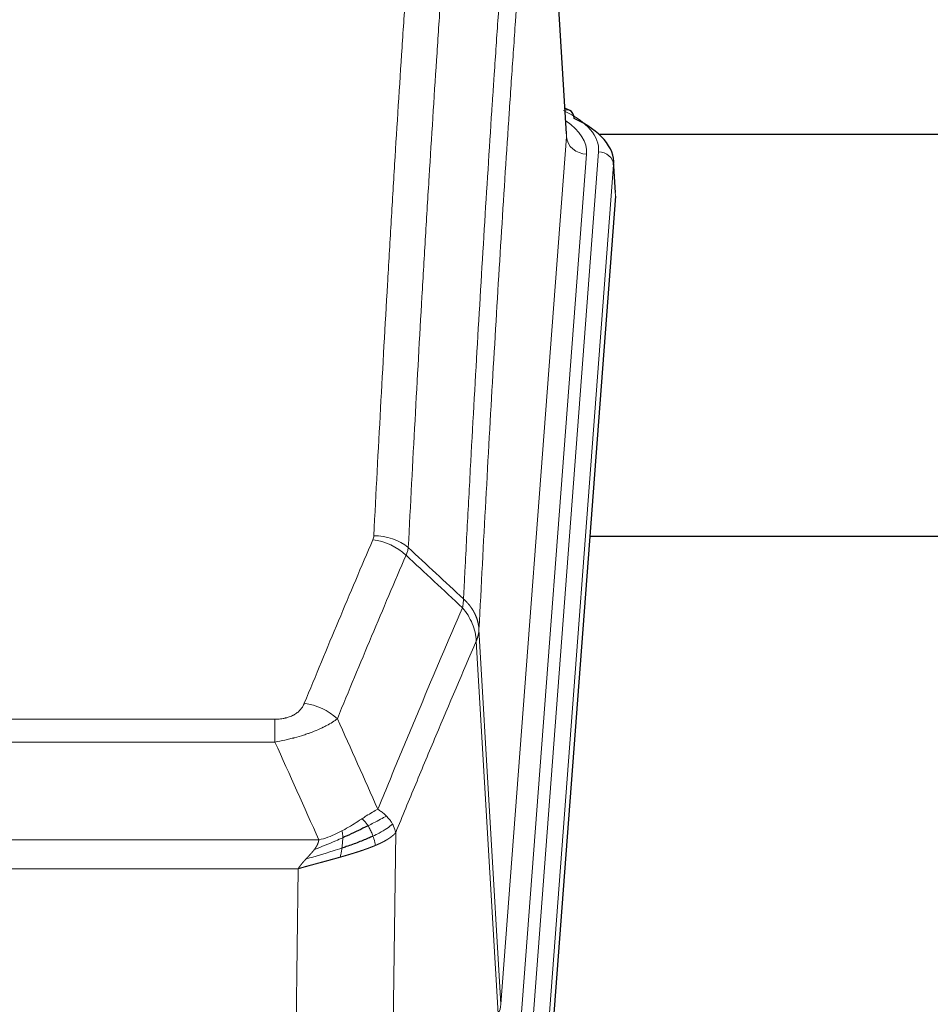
# Model space of a CAD drawing. Header units: inches. Extents: x 0 to 23760, y -13 to 16800.
# Tile 108 of 209: x 5370 to 5551, y 13741 to 13937. Entities that reach past the tile are written whole.
import ezdxf

# ---------------------------------------------------------------- set-up
doc = ezdxf.new("R2010")
doc.units = ezdxf.units.IN
doc.layers.add('254', color=7, linetype='Continuous', true_color=0xffffff)

msp = doc.modelspace()

# ---------------------------------------------------------------- linework, layer by layer
at = {"layer": '254', "color": 2, "linetype": 'Continuous', "lineweight": 25}
for p, q in [((5478.576, 13913.915), (5473.325, 14000.552)), ((5479.207, 13918.622), (5478.264, 13919.058)), ((5624.305, 13913.789), (5485.118, 13913.789)), ((5488.336, 13902.282), (5487.955, 13908.565)), ((5488.33, 13901.499), (5475.212, 13728.045)), ((5563.468, 13833.735), (5483.199, 13833.735))]:
    msp.add_line(p, q, dxfattribs=at)
at = {"layer": '254', "color": 110, "linetype": 'Continuous', "lineweight": 13}
for p, q in [((5478.571, 13913.34), (5473.324, 13999.929)), ((5465.505, 13740.567), (5478.571, 13913.34)), ((5471.844, 13736.988), (5484.955, 13910.348)), ((5482.563, 13909.913), (5469.497, 13737.14)), ((5487.949, 13907.778), (5474.838, 13734.418)), ((5488.33, 13901.499), (5487.949, 13907.778)), ((5461.128, 13815.243), (5465.505, 13740.567)), ((5464.924, 13738.658), (5460.572, 13812.91)), ((5215.136, 13797.362), (5420.479, 13797.362)), ((5420.479, 13792.799), (5420.479, 13797.362)), ((5420.479, 13792.799), (5215.136, 13792.799)), ((5206.405, 13773.319), (5429.21, 13773.319)), ((5444.53, 13774.765), (5443.572, 13699.115)), ((5425.098, 13767.575), (5210.518, 13767.575)), ((5424.129, 13691.08), (5425.098, 13767.575))]:
    msp.add_line(p, q, dxfattribs=at)
for centre, major_axis, ratio, start_param, end_param in [((5460.936, 13910.722), (24.034, 0.016), 0.461198, 6.2480186, 7.0671317), ((5477.95, 13915.899), (1.258, 2.724), 0.6272114, 6.2831797, 6.7581181), ((5458.544, 13910.287), (24.034, 0.016), 0.461198, 6.2480186, 6.8801307), ((5482.563, 13913.461), (3.989, -0.302), 0.8864705, 3.2608937, 4.7793301), ((5484.955, 13907.687), (2.991, -0.226), 0.8864705, 0.119301, 1.6377375), ((5440.175, 13825.614), (-9.987, 0.512), 0.8285973, 3.9974013, 4.7548106), ((5439.987, 13824.823), (-9.188, 3.948), 0.8056434, 4.2999866, 5.045624), ((5426.326, 13792.361), (9.245, -3.812), 0.7933159, 1.14397, 1.886928), ((5445.479, 13741.079), (-20.038, 0.241), 0.4621297, 2.903225, 3.1123764)]:
    msp.add_ellipse(centre, major_axis=major_axis, ratio=ratio, start_param=start_param, end_param=end_param, dxfattribs=at)
at = {"layer": '254', "color": 2, "linetype": 'Continuous', "lineweight": 25}
for centre, major_axis, ratio, start_param, end_param in [((5477.95, 13915.899), (1.258, 2.724), 0.6272114, 5.3993548, 6.2831797), ((5460.936, 13908.061), (27.03, 0.194), 0.4633579, 6.2451225, 7.0642357)]:
    msp.add_ellipse(centre, major_axis=major_axis, ratio=ratio, start_param=start_param, end_param=end_param, dxfattribs=at)
at = {"layer": '254', "color": 110, "linetype": 'Continuous', "lineweight": 13}
for points, knots in [([(5440.175, 13833.904), (5440.612, 13842.482), (5441.503, 13859.401), (5442.423, 13875.843), (5443.125, 13887.996), (5443.361, 13892.017), (5443.837, 13900), (5444.077, 13903.961), (5444.802, 13915.757), (5445.293, 13923.498), (5445.917, 13933.023), (5446.042, 13934.92), (5446.294, 13938.698), (5446.672, 13944.343), (5447.054, 13949.917), (5447.825, 13960.971), (5448.867, 13975.46), (5450.475, 13996.445), (5451.576, 14009.935), (5452.133, 14016.555)], [0, 0, 0, 0, 0.125, 0.25, 0.25, 0.3125, 0.3125, 0.375, 0.375, 0.5, 0.5, 0.53125, 0.53125, 0.5625, 0.625, 0.625, 0.75, 0.875, 1, 1, 1, 1]), ([(5459.016, 14013.966), (5458.458, 14007.353), (5457.356, 13993.879), (5455.746, 13972.918), (5454.703, 13958.446), (5453.931, 13947.404), (5453.548, 13941.837), (5453.169, 13936.199), (5452.918, 13932.425), (5452.792, 13930.53), (5452.168, 13921.016), (5451.676, 13913.284), (5450.95, 13901.503), (5450.709, 13897.546), (5450.233, 13889.572), (5449.997, 13885.556), (5449.294, 13873.417), (5448.372, 13856.995), (5447.48, 13840.096), (5447.042, 13831.527)], [0, 0, 0, 0, 0.125, 0.25, 0.375, 0.375, 0.4375, 0.46875, 0.46875, 0.5, 0.5, 0.625, 0.625, 0.6875, 0.6875, 0.75, 0.75, 0.875, 1, 1, 1, 1]), ([(5458.039, 13821.305), (5458.095, 13822.395), (5458.151, 13823.484), (5458.263, 13825.656), (5458.431, 13828.91), (5458.827, 13836.46), (5459.17, 13842.861), (5459.863, 13855.571), (5460.804, 13872.268), (5462.262, 13896.57), (5463.267, 13912.274), (5463.841, 13920.968), (5463.904, 13921.932), (5464.032, 13923.856), (5464.225, 13926.737), (5464.676, 13933.415), (5465.068, 13939.068), (5465.396, 13943.738), (5465.462, 13944.67), (5465.594, 13946.531), (5465.792, 13949.315), (5466.257, 13955.768), (5466.66, 13961.227), (5467.472, 13972.046), (5468.569, 13986.211), (5469.697, 13999.854), (5470.268, 14006.545)], [0, 0, 0, 0, 0.015625, 0.015625, 0.03125, 0.0625, 0.125, 0.125, 0.25, 0.375, 0.5, 0.5, 0.515625, 0.515625, 0.53125, 0.5625, 0.625, 0.625, 0.640625, 0.640625, 0.65625, 0.6875, 0.75, 0.75, 0.875, 1, 1, 1, 1]), ([(5473.324, 13999.929), (5472.754, 13993.257), (5471.629, 13979.651), (5470.535, 13965.526), (5469.726, 13954.738), (5469.324, 13949.295), (5468.86, 13942.861), (5468.663, 13940.085), (5468.531, 13938.23), (5468.465, 13937.3), (5468.138, 13932.643), (5467.747, 13927.008), (5467.297, 13920.349), (5467.105, 13917.477), (5466.977, 13915.559), (5466.914, 13914.598), (5466.341, 13905.93), (5465.34, 13890.273), (5463.885, 13866.046), (5462.479, 13841.078), (5461.573, 13823.938), (5461.128, 13815.243)], [0, 0, 0, 0, 0.125, 0.25, 0.25, 0.3125, 0.34375, 0.359375, 0.359375, 0.375, 0.375, 0.4375, 0.46875, 0.484375, 0.484375, 0.5, 0.5, 0.625, 0.75, 0.875, 1, 1, 1, 1]), ([(5440.175, 13833.904), (5440.168, 13833.769), (5440.149, 13833.636), (5440.087, 13833.371), (5440.043, 13833.239), (5439.987, 13833.109)], [0, 0, 0, 0, 0.5, 0.5, 1, 1, 1, 1]), ([(5426.326, 13800.517), (5427.46, 13803.278), (5428.595, 13806.028), (5430.868, 13811.506), (5432.005, 13814.233), (5435.42, 13822.381), (5437.702, 13827.768), (5439.987, 13833.109)], [0, 0, 0, 0, 0.25, 0.25, 0.5, 0.5, 1, 1, 1, 1]), ([(5446.584, 13830.022), (5444.295, 13824.686), (5442.011, 13819.304), (5438.592, 13811.163), (5437.453, 13808.438), (5435.178, 13802.965), (5434.041, 13800.218), (5432.906, 13797.459)], [0, 0, 0, 0, 0.5, 0.5, 0.75, 0.75, 1, 1, 1, 1]), ([(5458.039, 13821.305), (5458.018, 13821.042), (5458.003, 13820.754), (5457.944, 13820.164), (5457.902, 13819.862), (5457.827, 13819.568)], [0, 0, 0, 0, 0.5, 0.5, 1, 1, 1, 1]), ([(5458.039, 13821.305), (5458.052, 13821.294), (5458.077, 13821.271), (5458.115, 13821.236), (5458.153, 13821.202), (5458.191, 13821.166), (5458.23, 13821.13), (5458.268, 13821.094), (5458.307, 13821.057), (5458.345, 13821.02), (5458.384, 13820.982), (5458.423, 13820.944), (5458.462, 13820.905), (5458.501, 13820.866), (5458.54, 13820.827), (5458.579, 13820.786), (5458.618, 13820.746), (5458.657, 13820.705), (5458.696, 13820.663), (5458.735, 13820.621), (5458.774, 13820.579), (5458.814, 13820.536), (5458.853, 13820.492), (5458.892, 13820.448), (5458.931, 13820.403), (5458.97, 13820.358), (5459.01, 13820.313), (5459.049, 13820.266), (5459.088, 13820.22), (5459.127, 13820.173), (5459.166, 13820.125), (5459.205, 13820.077), (5459.243, 13820.028), (5459.282, 13819.979), (5459.321, 13819.929), (5459.359, 13819.879), (5459.398, 13819.828), (5459.436, 13819.776), (5459.474, 13819.724), (5459.512, 13819.672), (5459.55, 13819.619), (5459.587, 13819.565), (5459.625, 13819.511), (5459.662, 13819.456), (5459.699, 13819.401), (5459.736, 13819.345), (5459.773, 13819.289), (5459.809, 13819.232), (5459.846, 13819.175), (5459.881, 13819.117), (5459.917, 13819.058), (5459.953, 13818.999), (5459.988, 13818.939), (5460.023, 13818.879), (5460.057, 13818.818), (5460.092, 13818.757), (5460.126, 13818.695), (5460.159, 13818.632), (5460.192, 13818.569), (5460.228, 13818.501), (5460.264, 13818.428), (5460.303, 13818.35), (5460.34, 13818.272), (5460.377, 13818.194), (5460.413, 13818.115), (5460.448, 13818.036), (5460.482, 13817.957), (5460.516, 13817.878), (5460.548, 13817.798), (5460.58, 13817.718), (5460.611, 13817.638), (5460.641, 13817.558), (5460.67, 13817.477), (5460.698, 13817.396), (5460.726, 13817.315), (5460.753, 13817.234), (5460.778, 13817.153), (5460.803, 13817.071), (5460.827, 13816.989), (5460.85, 13816.908), (5460.873, 13816.825), (5460.894, 13816.743), (5460.915, 13816.661), (5460.934, 13816.578), (5460.953, 13816.496), (5460.971, 13816.413), (5460.988, 13816.33), (5461.004, 13816.247), (5461.019, 13816.164), (5461.034, 13816.08), (5461.047, 13815.997), (5461.06, 13815.913), (5461.072, 13815.83), (5461.082, 13815.746), (5461.092, 13815.663), (5461.101, 13815.579), (5461.109, 13815.495), (5461.117, 13815.411), (5461.123, 13815.327), (5461.127, 13815.271), (5461.128, 13815.243)], [0, 0, 0, 0, 0.0069372, 0.0139334, 0.0209887, 0.028103, 0.0352764, 0.0425088, 0.0498003, 0.0571509, 0.0645605, 0.0720292, 0.0795569, 0.0871437, 0.0947896, 0.1024945, 0.1102584, 0.1180815, 0.1259636, 0.1339048, 0.141905, 0.1499643, 0.1580827, 0.1662601, 0.1744966, 0.1827922, 0.1911468, 0.1995605, 0.2080333, 0.2165651, 0.225156, 0.233806, 0.2425151, 0.2512832, 0.2601104, 0.2689967, 0.277942, 0.2869465, 0.29601, 0.3051325, 0.3143142, 0.3235549, 0.3328547, 0.3422136, 0.3516315, 0.3611085, 0.3706446, 0.3802398, 0.3898941, 0.3996074, 0.4093798, 0.4192113, 0.4291019, 0.4390515, 0.4490602, 0.459128, 0.4692549, 0.4794409, 0.4896859, 0.4999901, 0.5124905, 0.524991, 0.5374914, 0.5499918, 0.5624922, 0.5749926, 0.587493, 0.5999934, 0.6124937, 0.6249941, 0.6374944, 0.6499948, 0.6624951, 0.6749954, 0.6874957, 0.699996, 0.7124963, 0.7249966, 0.7374968, 0.7499971, 0.7624973, 0.7749976, 0.7874978, 0.799998, 0.8124982, 0.8249984, 0.8374986, 0.8499988, 0.8624989, 0.8749991, 0.8874992, 0.8999993, 0.9124995, 0.9249996, 0.9374997, 0.9499998, 0.9624998, 0.9749999, 0.9875, 1, 1, 1, 1]), ([(5440.973, 13779.411), (5442.371, 13782.826), (5443.77, 13786.224), (5446.573, 13792.985), (5447.976, 13796.349), (5452.189, 13806.389), (5455.005, 13813.013), (5457.827, 13819.568)], [0, 0, 0, 0, 0.25, 0.25, 0.5, 0.5, 1, 1, 1, 1]), ([(5457.827, 13819.568), (5458.236, 13819.085), (5458.608, 13818.574), (5459.267, 13817.511), (5459.552, 13816.958), (5460.024, 13815.826), (5460.21, 13815.247), (5460.473, 13814.081), (5460.551, 13813.493), (5460.572, 13812.91)], [0, 0, 0, 0, 0.25, 0.25, 0.5, 0.5, 0.75, 0.75, 1, 1, 1, 1]), ([(5461.128, 13815.243), (5461.128, 13815.236), (5461.127, 13815.21), (5461.123, 13815.154), (5461.116, 13815.062), (5461.105, 13814.935), (5461.086, 13814.773), (5461.057, 13814.576), (5461.016, 13814.343), (5460.972, 13814.144), (5460.933, 13813.991), (5460.908, 13813.895), (5460.882, 13813.801), (5460.855, 13813.709), (5460.827, 13813.62), (5460.8, 13813.532), (5460.771, 13813.447), (5460.743, 13813.364), (5460.715, 13813.283), (5460.686, 13813.204), (5460.657, 13813.128), (5460.629, 13813.053), (5460.601, 13812.981), (5460.582, 13812.933), (5460.572, 13812.91)], [0, 0, 0, 0, 0.0092499, 0.0337179, 0.073404, 0.128308, 0.1984299, 0.2837694, 0.3843264, 0.5001005, 0.5424888, 0.5838484, 0.6241794, 0.6634821, 0.7017567, 0.7390032, 0.7752221, 0.8104134, 0.8445775, 0.8777146, 0.909825, 0.9409091, 0.9709673, 1, 1, 1, 1]), ([(5460.572, 13812.91), (5457.886, 13806.677), (5455.207, 13800.382), (5451.196, 13790.846), (5449.86, 13787.651), (5447.193, 13781.231), (5445.86, 13778.006), (5444.53, 13774.765)], [0, 0, 0, 0, 0.5, 0.5, 0.75, 0.75, 1, 1, 1, 1]), ([(5426.326, 13800.517), (5426.305, 13800.465), (5426.283, 13800.414), (5426.237, 13800.312), (5426.213, 13800.262), (5426.137, 13800.11), (5426.083, 13800.011), (5425.965, 13799.813), (5425.901, 13799.715), (5425.765, 13799.522), (5425.691, 13799.427), (5425.534, 13799.239), (5425.45, 13799.147), (5425.315, 13799.01), (5425.268, 13798.965), (5425.172, 13798.875), (5425.122, 13798.831), (5424.968, 13798.7), (5424.86, 13798.616), (5424.632, 13798.452), (5424.513, 13798.374), (5424.323, 13798.261), (5424.226, 13798.206), (5424.125, 13798.152), (5424.057, 13798.117), (5424.022, 13798.1), (5423.848, 13798.014), (5423.703, 13797.95), (5423.256, 13797.773), (5422.94, 13797.674), (5422.519, 13797.575), (5422.434, 13797.556), (5422.261, 13797.521), (5422.174, 13797.505), (5421.913, 13797.461), (5421.737, 13797.437), (5421.382, 13797.399), (5421.203, 13797.385), (5420.843, 13797.367), (5420.662, 13797.362), (5420.479, 13797.362)], [0, 0, 0, 0, 0.03125, 0.03125, 0.0625, 0.0625, 0.125, 0.125, 0.1875, 0.1875, 0.25, 0.25, 0.3125, 0.3125, 0.34375, 0.34375, 0.375, 0.375, 0.4375, 0.4375, 0.5, 0.5, 0.53125, 0.546875, 0.546875, 0.5625, 0.5625, 0.625, 0.625, 0.75, 0.75, 0.78125, 0.78125, 0.8125, 0.8125, 0.875, 0.875, 0.9375, 0.9375, 1, 1, 1, 1]), ([(5432.906, 13797.459), (5432.608, 13797.226), (5432.282, 13796.995), (5431.569, 13796.538), (5431.183, 13796.311), (5430.554, 13795.975), (5430.282, 13795.835), (5429.997, 13795.697), (5429.882, 13795.641), (5429.824, 13795.614), (5429.648, 13795.531), (5429.53, 13795.477), (5428.927, 13795.205), (5428.418, 13794.995), (5427.746, 13794.739), (5427.61, 13794.688), (5427.403, 13794.613), (5427.333, 13794.588), (5427.193, 13794.538), (5427.123, 13794.513), (5426.771, 13794.39), (5426.484, 13794.294), (5425.608, 13794.013), (5425.003, 13793.836), (5424.3, 13793.647), (5424.221, 13793.626), (5424.064, 13793.584), (5423.984, 13793.564), (5423.746, 13793.503), (5423.587, 13793.463), (5423.107, 13793.345), (5422.785, 13793.27), (5421.81, 13793.053), (5421.149, 13792.92), (5420.479, 13792.799)], [0, 0, 0, 0, 0.125, 0.125, 0.25, 0.25, 0.3125, 0.328125, 0.328125, 0.34375, 0.34375, 0.375, 0.375, 0.5, 0.5, 0.53125, 0.53125, 0.546875, 0.546875, 0.5625, 0.5625, 0.625, 0.625, 0.75, 0.75, 0.765625, 0.765625, 0.78125, 0.78125, 0.8125, 0.8125, 0.875, 0.875, 1, 1, 1, 1]), ([(5440.973, 13779.411), (5440.28, 13779.084), (5439.514, 13778.618), (5438.387, 13777.898), (5438.097, 13777.709), (5437.798, 13777.516)], [0, 0, 0, 0, 0.75, 0.75, 1, 1, 1, 1]), ([(5442.68, 13778.066), (5442.557, 13778.19), (5442.429, 13778.311), (5442.097, 13778.607), (5441.886, 13778.778), (5441.445, 13779.106), (5441.214, 13779.262), (5440.973, 13779.411)], [0, 0, 0, 0, 0.25, 0.25, 0.625, 0.625, 1, 1, 1, 1]), ([(5437.798, 13777.516), (5437.648, 13777.419), (5437.497, 13777.321), (5436.882, 13776.923), (5436.403, 13776.616), (5435.409, 13776.002), (5434.894, 13775.696), (5434.187, 13775.301), (5434.009, 13775.204), (5433.828, 13775.108)], [0, 0, 0, 0, 0.125, 0.125, 0.5, 0.5, 0.875, 0.875, 1, 1, 1, 1]), ([(5439.022, 13776.135), (5438.923, 13776.291), (5438.822, 13776.438), (5438.565, 13776.782), (5438.408, 13776.966), (5438.097, 13777.282), (5437.944, 13777.414), (5437.798, 13777.516)], [0, 0, 0, 0, 0.25, 0.25, 0.625, 0.625, 1, 1, 1, 1]), ([(5442.68, 13778.066), (5441.982, 13777.684), (5441.111, 13777.211), (5439.75, 13776.506), (5439.393, 13776.323), (5439.022, 13776.135)], [0, 0, 0, 0, 0.75, 0.75, 1, 1, 1, 1]), ([(5443.891, 13776.478), (5443.852, 13776.548), (5443.811, 13776.617), (5443.644, 13776.893), (5443.505, 13777.096), (5443.201, 13777.495), (5443.037, 13777.689), (5442.802, 13777.942), (5442.742, 13778.004), (5442.68, 13778.066)], [0, 0, 0, 0, 0.125, 0.125, 0.5, 0.5, 0.875, 0.875, 1, 1, 1, 1]), ([(5433.828, 13775.108), (5433.468, 13774.916), (5433.101, 13774.731), (5431.607, 13774.027), (5430.431, 13773.585), (5429.21, 13773.319)], [0, 0, 0, 0, 0.25, 0.25, 1, 1, 1, 1]), ([(5433.979, 13773.738), (5433.98, 13773.894), (5433.979, 13774.041), (5433.965, 13774.385), (5433.949, 13774.568), (5433.901, 13774.881), (5433.869, 13775.01), (5433.828, 13775.108)], [0, 0, 0, 0, 0.25, 0.25, 0.625, 0.625, 1, 1, 1, 1]), ([(5440.008, 13774.062), (5439.977, 13774.151), (5439.945, 13774.24), (5439.81, 13774.597), (5439.697, 13774.868), (5439.448, 13775.396), (5439.312, 13775.654), (5439.12, 13775.978), (5439.071, 13776.058), (5439.022, 13776.135)], [0, 0, 0, 0, 0.125, 0.125, 0.5, 0.5, 0.875, 0.875, 1, 1, 1, 1]), ([(5443.891, 13776.478), (5443.278, 13775.894), (5442.382, 13775.286), (5440.853, 13774.47), (5440.443, 13774.266), (5440.008, 13774.062)], [0, 0, 0, 0, 0.75, 0.75, 1, 1, 1, 1]), ([(5444.53, 13774.765), (5444.445, 13775.198), (5444.303, 13775.632), (5444.04, 13776.198), (5443.968, 13776.339), (5443.891, 13776.478)], [0, 0, 0, 0, 0.75, 0.75, 1, 1, 1, 1]), ([(5433.979, 13773.738), (5433.521, 13773.534), (5433.057, 13773.331), (5431.187, 13772.526), (5429.75, 13771.943), (5428.34, 13771.421)], [0, 0, 0, 0, 0.25, 0.25, 1, 1, 1, 1]), ([(5428.34, 13771.421), (5428.348, 13771.431), (5428.364, 13771.453), (5428.387, 13771.485), (5428.411, 13771.516), (5428.434, 13771.548), (5428.456, 13771.58), (5428.478, 13771.611), (5428.5, 13771.643), (5428.522, 13771.674), (5428.543, 13771.705), (5428.564, 13771.737), (5428.585, 13771.768), (5428.605, 13771.799), (5428.625, 13771.829), (5428.645, 13771.86), (5428.664, 13771.891), (5428.683, 13771.921), (5428.702, 13771.952), (5428.72, 13771.982), (5428.738, 13772.012), (5428.756, 13772.043), (5428.773, 13772.073), (5428.79, 13772.103), (5428.807, 13772.132), (5428.823, 13772.162), (5428.839, 13772.192), (5428.855, 13772.221), (5428.87, 13772.251), (5428.885, 13772.28), (5428.9, 13772.309), (5428.914, 13772.338), (5428.928, 13772.368), (5428.942, 13772.396), (5428.955, 13772.425), (5428.968, 13772.454), (5428.981, 13772.483), (5428.994, 13772.511), (5429.006, 13772.54), (5429.017, 13772.568), (5429.029, 13772.596), (5429.04, 13772.624), (5429.05, 13772.652), (5429.061, 13772.68), (5429.071, 13772.708), (5429.081, 13772.736), (5429.09, 13772.763), (5429.099, 13772.791), (5429.108, 13772.818), (5429.116, 13772.845), (5429.124, 13772.873), (5429.132, 13772.9), (5429.139, 13772.927), (5429.146, 13772.954), (5429.153, 13772.98), (5429.159, 13773.007), (5429.166, 13773.034), (5429.171, 13773.06), (5429.177, 13773.087), (5429.182, 13773.113), (5429.187, 13773.139), (5429.191, 13773.165), (5429.195, 13773.191), (5429.199, 13773.217), (5429.202, 13773.243), (5429.205, 13773.268), (5429.208, 13773.294), (5429.21, 13773.311), (5429.21, 13773.319)], [0, 0, 0, 0, 0.0185022, 0.0368847, 0.0551481, 0.073293, 0.0913199, 0.1092294, 0.1270222, 0.1446988, 0.1622598, 0.1797059, 0.1970378, 0.2142561, 0.2313614, 0.2483544, 0.265236, 0.2820066, 0.2986672, 0.3152184, 0.331661, 0.3479958, 0.3642235, 0.380345, 0.3963611, 0.4122725, 0.4280803, 0.4437851, 0.459388, 0.4748898, 0.4902915, 0.5055939, 0.5207981, 0.535905, 0.5509156, 0.565831, 0.5806521, 0.5953801, 0.6100159, 0.6245607, 0.6390157, 0.6533819, 0.6676604, 0.6818526, 0.6959596, 0.7099825, 0.7239227, 0.7377815, 0.75156, 0.7652597, 0.7788818, 0.7924277, 0.8058989, 0.8192966, 0.8326224, 0.8458776, 0.8590638, 0.8721825, 0.8852351, 0.8982233, 0.9111485, 0.9240124, 0.9368166, 0.9495628, 0.9622525, 0.9748874, 0.9874694, 1, 1, 1, 1]), ([(5433.81, 13771.678), (5433.822, 13771.765), (5433.834, 13771.853), (5433.878, 13772.206), (5433.907, 13772.474), (5433.951, 13773), (5433.966, 13773.257), (5433.976, 13773.581), (5433.978, 13773.661), (5433.979, 13773.738)], [0, 0, 0, 0, 0.125, 0.125, 0.5, 0.5, 0.875, 0.875, 1, 1, 1, 1]), ([(5440.498, 13772.217), (5440.427, 13772.578), (5440.327, 13773.036), (5440.126, 13773.712), (5440.069, 13773.886), (5440.008, 13774.062)], [0, 0, 0, 0, 0.75, 0.75, 1, 1, 1, 1]), ([(5444.53, 13774.765), (5444.524, 13774.758), (5444.512, 13774.744), (5444.494, 13774.722), (5444.476, 13774.701), (5444.457, 13774.679), (5444.438, 13774.658), (5444.42, 13774.637), (5444.401, 13774.616), (5444.382, 13774.595), (5444.362, 13774.574), (5444.343, 13774.553), (5444.323, 13774.533), (5444.304, 13774.512), (5444.284, 13774.491), (5444.264, 13774.471), (5444.243, 13774.451), (5444.223, 13774.43), (5444.202, 13774.41), (5444.182, 13774.39), (5444.161, 13774.37), (5444.14, 13774.35), (5444.119, 13774.33), (5444.098, 13774.31), (5444.076, 13774.291), (5444.055, 13774.271), (5444.033, 13774.252), (5444.011, 13774.232), (5443.99, 13774.213), (5443.968, 13774.194), (5443.946, 13774.174), (5443.923, 13774.155), (5443.901, 13774.136), (5443.879, 13774.117), (5443.856, 13774.099), (5443.833, 13774.08), (5443.811, 13774.061), (5443.788, 13774.043), (5443.765, 13774.024), (5443.742, 13774.006), (5443.719, 13773.988), (5443.696, 13773.969), (5443.672, 13773.951), (5443.649, 13773.933), (5443.625, 13773.915), (5443.602, 13773.897), (5443.578, 13773.879), (5443.555, 13773.862), (5443.531, 13773.844), (5443.507, 13773.827), (5443.483, 13773.809), (5443.459, 13773.792), (5443.435, 13773.774), (5443.411, 13773.757), (5443.387, 13773.74), (5443.362, 13773.723), (5443.338, 13773.706), (5443.314, 13773.689), (5443.289, 13773.672), (5443.265, 13773.656), (5443.24, 13773.639), (5443.216, 13773.622), (5443.191, 13773.606), (5443.166, 13773.59), (5443.142, 13773.573), (5443.117, 13773.557), (5443.092, 13773.541), (5443.068, 13773.525), (5443.043, 13773.509), (5443.018, 13773.493), (5442.993, 13773.477), (5442.968, 13773.462), (5442.943, 13773.446), (5442.918, 13773.43), (5442.893, 13773.415), (5442.868, 13773.399), (5442.843, 13773.384), (5442.818, 13773.369), (5442.793, 13773.354), (5442.768, 13773.339), (5442.743, 13773.324), (5442.718, 13773.309), (5442.693, 13773.294), (5442.668, 13773.279), (5442.643, 13773.264), (5442.618, 13773.25), (5442.593, 13773.235), (5442.567, 13773.221), (5442.542, 13773.207), (5442.517, 13773.192), (5442.492, 13773.178), (5442.467, 13773.164), (5442.442, 13773.15), (5442.417, 13773.136), (5442.392, 13773.122), (5442.367, 13773.108), (5442.342, 13773.094), (5442.317, 13773.081), (5442.292, 13773.067), (5442.267, 13773.054), (5442.243, 13773.04), (5442.218, 13773.027), (5442.193, 13773.014), (5442.168, 13773), (5442.143, 13772.987), (5442.119, 13772.974), (5442.094, 13772.961), (5442.069, 13772.948), (5442.045, 13772.936), (5442.02, 13772.923), (5441.996, 13772.91), (5441.971, 13772.898), (5441.947, 13772.885), (5441.922, 13772.873), (5441.898, 13772.86), (5441.874, 13772.848), (5441.849, 13772.836), (5441.825, 13772.824), (5441.801, 13772.812), (5441.777, 13772.8), (5441.753, 13772.788), (5441.729, 13772.776), (5441.705, 13772.764), (5441.681, 13772.752), (5441.657, 13772.741), (5441.634, 13772.729), (5441.61, 13772.718), (5441.586, 13772.706), (5441.563, 13772.695), (5441.539, 13772.684), (5441.516, 13772.672), (5441.493, 13772.661), (5441.469, 13772.65), (5441.446, 13772.639), (5441.423, 13772.628), (5441.4, 13772.618), (5441.377, 13772.607), (5441.354, 13772.596), (5441.332, 13772.586), (5441.309, 13772.575), (5441.286, 13772.564), (5441.264, 13772.554), (5441.241, 13772.544), (5441.219, 13772.533), (5441.196, 13772.523), (5441.174, 13772.513), (5441.152, 13772.503), (5441.13, 13772.493), (5441.108, 13772.483), (5441.086, 13772.473), (5441.065, 13772.464), (5441.043, 13772.454), (5441.021, 13772.444), (5441, 13772.435), (5440.979, 13772.425), (5440.957, 13772.416), (5440.936, 13772.406), (5440.915, 13772.397), (5440.894, 13772.388), (5440.873, 13772.378), (5440.853, 13772.369), (5440.832, 13772.36), (5440.811, 13772.351), (5440.791, 13772.342), (5440.771, 13772.334), (5440.75, 13772.325), (5440.73, 13772.316), (5440.71, 13772.308), (5440.69, 13772.299), (5440.671, 13772.29), (5440.651, 13772.282), (5440.631, 13772.274), (5440.612, 13772.265), (5440.593, 13772.257), (5440.574, 13772.249), (5440.554, 13772.241), (5440.536, 13772.233), (5440.517, 13772.225), (5440.504, 13772.219), (5440.498, 13772.217)], [0, 0, 0, 0, 0.0080212, 0.0160154, 0.0239827, 0.0319231, 0.0398365, 0.0477229, 0.0555824, 0.0634149, 0.0712205, 0.0789992, 0.0867509, 0.0944756, 0.1021734, 0.1098443, 0.1174881, 0.1251051, 0.1326951, 0.1402581, 0.1477942, 0.1553034, 0.1627856, 0.1702408, 0.1776691, 0.1850704, 0.1924448, 0.1997923, 0.2071128, 0.2144063, 0.2216729, 0.2289126, 0.2361253, 0.243311, 0.2504698, 0.2576016, 0.2647065, 0.2717845, 0.2788355, 0.2858595, 0.2928566, 0.2998268, 0.30677, 0.3136862, 0.3205755, 0.3274379, 0.3342733, 0.3410817, 0.3478632, 0.3546178, 0.3613454, 0.3680461, 0.3747198, 0.3813665, 0.3879863, 0.3945792, 0.4011451, 0.4076841, 0.4141961, 0.4206811, 0.4271393, 0.4335704, 0.4399746, 0.4463519, 0.4527022, 0.4590256, 0.465322, 0.4715915, 0.477834, 0.4840496, 0.4902382, 0.4963999, 0.5025346, 0.5086424, 0.5147232, 0.5207771, 0.526804, 0.532804, 0.5387771, 0.5447232, 0.5506423, 0.5565345, 0.5623997, 0.568238, 0.5740494, 0.5798338, 0.5855912, 0.5913217, 0.5970253, 0.6027019, 0.6083515, 0.6139742, 0.61957, 0.6251388, 0.6306807, 0.6361956, 0.6416836, 0.6471446, 0.6525787, 0.6579858, 0.663366, 0.6687192, 0.6740455, 0.6793448, 0.6846172, 0.6898627, 0.6950812, 0.7002727, 0.7054373, 0.710575, 0.7156857, 0.7207694, 0.7258262, 0.7308561, 0.735859, 0.740835, 0.745784, 0.7507061, 0.7556012, 0.7604694, 0.7653107, 0.7701249, 0.7749123, 0.7796727, 0.7844061, 0.7891127, 0.7937922, 0.7984448, 0.8030705, 0.8076692, 0.812241, 0.8167858, 0.8213037, 0.8257947, 0.8302587, 0.8346957, 0.8391058, 0.843489, 0.8478452, 0.8521745, 0.8564768, 0.8607522, 0.8650006, 0.8692221, 0.8734166, 0.8775842, 0.8817249, 0.8858386, 0.8899254, 0.8939852, 0.8980181, 0.902024, 0.906003, 0.909955, 0.9138802, 0.9177783, 0.9216495, 0.9254938, 0.9293111, 0.9331015, 0.936865, 0.9406015, 0.944311, 0.9479937, 0.9516493, 0.9552781, 0.9588799, 0.9624547, 0.9660026, 0.9695236, 0.9730176, 0.9764847, 0.9799249, 0.9833381, 0.9867243, 0.9900837, 0.993416, 0.9967215, 1, 1, 1, 1]), ([(5433.81, 13771.678), (5433.232, 13771.487), (5432.644, 13771.299), (5430.27, 13770.558), (5428.441, 13770.027), (5426.668, 13769.523)], [0, 0, 0, 0, 0.25, 0.25, 1, 1, 1, 1]), ([(5426.668, 13769.523), (5426.683, 13769.539), (5426.711, 13769.569), (5426.752, 13769.614), (5426.793, 13769.658), (5426.832, 13769.701), (5426.871, 13769.742), (5426.908, 13769.783), (5426.944, 13769.822), (5426.98, 13769.86), (5427.014, 13769.897), (5427.047, 13769.933), (5427.079, 13769.968), (5427.11, 13770.001), (5427.14, 13770.034), (5427.169, 13770.065), (5427.197, 13770.095), (5427.224, 13770.124), (5427.25, 13770.152), (5427.274, 13770.179), (5427.298, 13770.204), (5427.321, 13770.229), (5427.342, 13770.252), (5427.363, 13770.274), (5427.382, 13770.295), (5427.401, 13770.315), (5427.418, 13770.334), (5427.434, 13770.352), (5427.449, 13770.368), (5427.464, 13770.383), (5427.477, 13770.398), (5427.489, 13770.411), (5427.5, 13770.423), (5427.51, 13770.434), (5427.519, 13770.443), (5427.527, 13770.452), (5427.533, 13770.459), (5427.539, 13770.465), (5427.544, 13770.471), (5427.556, 13770.484), (5427.577, 13770.507), (5427.606, 13770.54), (5427.635, 13770.572), (5427.663, 13770.604), (5427.691, 13770.635), (5427.719, 13770.667), (5427.746, 13770.698), (5427.773, 13770.728), (5427.799, 13770.759), (5427.826, 13770.789), (5427.852, 13770.82), (5427.877, 13770.849), (5427.903, 13770.879), (5427.928, 13770.908), (5427.952, 13770.938), (5427.977, 13770.966), (5428.001, 13770.995), (5428.024, 13771.024), (5428.048, 13771.052), (5428.071, 13771.08), (5428.093, 13771.107), (5428.116, 13771.135), (5428.138, 13771.162), (5428.159, 13771.189), (5428.181, 13771.216), (5428.202, 13771.242), (5428.222, 13771.268), (5428.243, 13771.294), (5428.263, 13771.32), (5428.283, 13771.346), (5428.302, 13771.371), (5428.321, 13771.396), (5428.333, 13771.412), (5428.34, 13771.421)], [0, 0, 0, 0, 0.0247661, 0.0489206, 0.0724636, 0.0953949, 0.1177147, 0.1394229, 0.1605195, 0.1810045, 0.2008779, 0.2201398, 0.23879, 0.2568287, 0.2742558, 0.2910713, 0.3072753, 0.3228676, 0.3378484, 0.3522176, 0.3659752, 0.3791212, 0.3916556, 0.4035785, 0.4148897, 0.4255894, 0.4356775, 0.445154, 0.454019, 0.4622723, 0.4699141, 0.4769443, 0.4833629, 0.48917, 0.4943654, 0.4989493, 0.5029216, 0.5062824, 0.5090316, 0.5111692, 0.5284651, 0.5456049, 0.5625886, 0.5794163, 0.5960881, 0.612604, 0.6289642, 0.6451687, 0.6612176, 0.6771111, 0.6928491, 0.7084319, 0.7238594, 0.7391318, 0.7542492, 0.7692118, 0.7840195, 0.7986726, 0.8131712, 0.8275153, 0.8417051, 0.8557408, 0.8696224, 0.8833501, 0.8969241, 0.9103445, 0.9236114, 0.936725, 0.9496856, 0.9624932, 0.975148, 0.9876502, 1, 1, 1, 1]), ([(5440.498, 13772.217), (5440.483, 13772.211), (5440.454, 13772.198), (5440.41, 13772.18), (5440.365, 13772.161), (5440.321, 13772.143), (5440.276, 13772.124), (5440.232, 13772.106), (5440.187, 13772.087), (5440.142, 13772.069), (5440.097, 13772.051), (5440.052, 13772.032), (5440.007, 13772.014), (5439.962, 13771.996), (5439.917, 13771.978), (5439.871, 13771.96), (5439.826, 13771.942), (5439.78, 13771.924), (5439.734, 13771.906), (5439.688, 13771.888), (5439.643, 13771.87), (5439.597, 13771.852), (5439.551, 13771.834), (5439.504, 13771.816), (5439.458, 13771.799), (5439.412, 13771.781), (5439.365, 13771.763), (5439.319, 13771.746), (5439.272, 13771.728), (5439.226, 13771.711), (5439.179, 13771.693), (5439.132, 13771.676), (5439.086, 13771.658), (5439.039, 13771.641), (5438.992, 13771.623), (5438.945, 13771.606), (5438.897, 13771.589), (5438.85, 13771.572), (5438.803, 13771.554), (5438.756, 13771.537), (5438.708, 13771.52), (5438.661, 13771.503), (5438.613, 13771.486), (5438.566, 13771.469), (5438.518, 13771.452), (5438.47, 13771.435), (5438.423, 13771.418), (5438.375, 13771.401), (5438.327, 13771.384), (5438.279, 13771.368), (5438.231, 13771.351), (5438.183, 13771.334), (5438.135, 13771.317), (5438.087, 13771.301), (5438.039, 13771.284), (5437.991, 13771.268), (5437.942, 13771.251), (5437.894, 13771.235), (5437.846, 13771.218), (5437.797, 13771.202), (5437.749, 13771.185), (5437.7, 13771.169), (5437.652, 13771.153), (5437.603, 13771.136), (5437.555, 13771.12), (5437.506, 13771.104), (5437.458, 13771.088), (5437.409, 13771.072), (5437.36, 13771.055), (5437.312, 13771.039), (5437.263, 13771.023), (5437.214, 13771.007), (5437.165, 13770.991), (5437.116, 13770.975), (5437.067, 13770.96), (5437.019, 13770.944), (5436.97, 13770.928), (5436.921, 13770.912), (5436.872, 13770.896), (5436.823, 13770.881), (5436.774, 13770.865), (5436.725, 13770.849), (5436.676, 13770.834), (5436.627, 13770.818), (5436.578, 13770.803), (5436.529, 13770.787), (5436.479, 13770.772), (5436.43, 13770.756), (5436.381, 13770.741), (5436.332, 13770.725), (5436.283, 13770.71), (5436.234, 13770.695), (5436.185, 13770.679), (5436.135, 13770.664), (5436.086, 13770.649), (5436.037, 13770.634), (5435.988, 13770.619), (5435.939, 13770.603), (5435.89, 13770.588), (5435.84, 13770.573), (5435.791, 13770.558), (5435.742, 13770.543), (5435.693, 13770.528), (5435.644, 13770.513), (5435.594, 13770.498), (5435.545, 13770.484), (5435.496, 13770.469), (5435.447, 13770.454), (5435.398, 13770.439), (5435.349, 13770.424), (5435.3, 13770.41), (5435.25, 13770.395), (5435.201, 13770.38), (5435.152, 13770.366), (5435.103, 13770.351), (5435.054, 13770.336), (5435.005, 13770.322), (5434.956, 13770.307), (5434.907, 13770.293), (5434.858, 13770.278), (5434.809, 13770.264), (5434.76, 13770.25), (5434.711, 13770.235), (5434.662, 13770.221), (5434.613, 13770.207), (5434.564, 13770.192), (5434.515, 13770.178), (5434.466, 13770.164), (5434.418, 13770.15), (5434.369, 13770.135), (5434.32, 13770.121), (5434.271, 13770.107), (5434.222, 13770.093), (5434.174, 13770.079), (5434.125, 13770.065), (5434.076, 13770.051), (5434.028, 13770.037), (5433.979, 13770.023), (5433.931, 13770.009), (5433.882, 13769.995), (5433.834, 13769.981), (5433.785, 13769.968), (5433.737, 13769.954), (5433.688, 13769.94), (5433.64, 13769.926), (5433.592, 13769.912), (5433.543, 13769.899), (5433.511, 13769.89), (5433.495, 13769.885)], [0, 0, 0, 0, 0.0076941, 0.0153765, 0.0230472, 0.0307061, 0.0383534, 0.045989, 0.0536129, 0.061225, 0.0688255, 0.0764143, 0.0839914, 0.0915567, 0.0991104, 0.1066524, 0.1141827, 0.1217013, 0.1292082, 0.1367034, 0.1441869, 0.1516588, 0.1591189, 0.1665674, 0.1740041, 0.1814292, 0.1888426, 0.1962444, 0.2036344, 0.2110128, 0.2183794, 0.2257344, 0.2330778, 0.2404094, 0.2477294, 0.2550377, 0.2623343, 0.2696193, 0.2768926, 0.2841542, 0.2914041, 0.2986424, 0.305869, 0.313084, 0.3202872, 0.3274789, 0.3346588, 0.3418271, 0.3489838, 0.3561287, 0.3632621, 0.3703837, 0.3774937, 0.3845921, 0.3916788, 0.3987539, 0.4058173, 0.412869, 0.4199092, 0.4269376, 0.4339544, 0.4409596, 0.4479532, 0.454935, 0.4619053, 0.4688639, 0.4758109, 0.4827462, 0.4896699, 0.496582, 0.5034825, 0.5103713, 0.5172485, 0.524114, 0.5309679, 0.5378102, 0.5446409, 0.55146, 0.5582674, 0.5650632, 0.5718474, 0.57862, 0.5853809, 0.5921303, 0.598868, 0.6055941, 0.6123087, 0.6190116, 0.6257029, 0.6323825, 0.6390506, 0.6457071, 0.652352, 0.6589853, 0.665607, 0.672217, 0.6788155, 0.6854024, 0.6919777, 0.6985414, 0.7050935, 0.7116341, 0.718163, 0.7246804, 0.7311862, 0.7376804, 0.744163, 0.750634, 0.7570935, 0.7635413, 0.7699776, 0.7764024, 0.7828155, 0.7892171, 0.7956072, 0.8019856, 0.8083525, 0.8147079, 0.8210516, 0.8273839, 0.8337045, 0.8400136, 0.8463112, 0.8525972, 0.8588716, 0.8651345, 0.8713859, 0.8776257, 0.8838539, 0.8900706, 0.8962758, 0.9024695, 0.9086516, 0.9148221, 0.9209812, 0.9271287, 0.9332646, 0.9393891, 0.945502, 0.9516034, 0.9576933, 0.9637717, 0.9698385, 0.9758938, 0.9819376, 0.9879699, 0.9939907, 1, 1, 1, 1]), ([(5433.495, 13769.885), (5433.528, 13770.056), (5433.568, 13770.253), (5433.65, 13770.685), (5433.692, 13770.92), (5433.76, 13771.333), (5433.786, 13771.504), (5433.81, 13771.678)], [0, 0, 0, 0, 0.375, 0.375, 0.75, 0.75, 1, 1, 1, 1]), ([(5433.495, 13769.885), (5433.474, 13769.879), (5433.43, 13769.867), (5433.365, 13769.848), (5433.3, 13769.83), (5433.235, 13769.811), (5433.17, 13769.793), (5433.105, 13769.775), (5433.04, 13769.757), (5432.975, 13769.738), (5432.91, 13769.72), (5432.844, 13769.702), (5432.779, 13769.684), (5432.714, 13769.665), (5432.649, 13769.647), (5432.584, 13769.629), (5432.519, 13769.611), (5432.453, 13769.593), (5432.388, 13769.575), (5432.323, 13769.557), (5432.258, 13769.538), (5432.192, 13769.52), (5432.127, 13769.502), (5432.062, 13769.484), (5431.997, 13769.466), (5431.931, 13769.448), (5431.866, 13769.43), (5431.801, 13769.412), (5431.736, 13769.395), (5431.67, 13769.377), (5431.605, 13769.359), (5431.54, 13769.341), (5431.475, 13769.323), (5431.41, 13769.305), (5431.344, 13769.287), (5431.279, 13769.269), (5431.214, 13769.252), (5431.149, 13769.234), (5431.084, 13769.216), (5431.019, 13769.198), (5430.954, 13769.181), (5430.889, 13769.163), (5430.824, 13769.145), (5430.758, 13769.128), (5430.693, 13769.11), (5430.628, 13769.092), (5430.563, 13769.075), (5430.499, 13769.057), (5430.434, 13769.039), (5430.369, 13769.022), (5430.304, 13769.004), (5430.239, 13768.986), (5430.174, 13768.969), (5430.109, 13768.951), (5430.045, 13768.934), (5429.98, 13768.916), (5429.915, 13768.899), (5429.851, 13768.881), (5429.786, 13768.864), (5429.721, 13768.846), (5429.657, 13768.829), (5429.592, 13768.811), (5429.528, 13768.794), (5429.463, 13768.777), (5429.399, 13768.759), (5429.335, 13768.742), (5429.27, 13768.724), (5429.206, 13768.707), (5429.142, 13768.69), (5429.078, 13768.672), (5429.014, 13768.655), (5428.949, 13768.637), (5428.885, 13768.62), (5428.821, 13768.603), (5428.757, 13768.586), (5428.694, 13768.568), (5428.63, 13768.551), (5428.566, 13768.534), (5428.502, 13768.516), (5428.438, 13768.499), (5428.375, 13768.482), (5428.311, 13768.465), (5428.248, 13768.447), (5428.184, 13768.43), (5428.121, 13768.413), (5428.057, 13768.396), (5427.994, 13768.378), (5427.931, 13768.361), (5427.868, 13768.344), (5427.805, 13768.327), (5427.742, 13768.31), (5427.679, 13768.293), (5427.616, 13768.275), (5427.553, 13768.258), (5427.49, 13768.241), (5427.427, 13768.224), (5427.365, 13768.207), (5427.302, 13768.19), (5427.239, 13768.173), (5427.177, 13768.155), (5427.114, 13768.138), (5427.052, 13768.121), (5426.99, 13768.104), (5426.928, 13768.087), (5426.866, 13768.07), (5426.803, 13768.053), (5426.742, 13768.036), (5426.68, 13768.019), (5426.618, 13768.002), (5426.556, 13767.984), (5426.494, 13767.967), (5426.433, 13767.95), (5426.371, 13767.933), (5426.31, 13767.916), (5426.248, 13767.899), (5426.187, 13767.882), (5426.126, 13767.865), (5426.065, 13767.848), (5426.004, 13767.831), (5425.943, 13767.814), (5425.882, 13767.797), (5425.821, 13767.78), (5425.76, 13767.763), (5425.699, 13767.746), (5425.639, 13767.729), (5425.578, 13767.712), (5425.518, 13767.695), (5425.458, 13767.677), (5425.397, 13767.66), (5425.337, 13767.643), (5425.277, 13767.626), (5425.217, 13767.609), (5425.157, 13767.592), (5425.118, 13767.581), (5425.098, 13767.575)], [0, 0, 0, 0, 0.0081592, 0.0163092, 0.0244501, 0.0325819, 0.0407045, 0.0488181, 0.0569225, 0.0650178, 0.0731041, 0.0811812, 0.0892493, 0.0973083, 0.1053581, 0.113399, 0.1214307, 0.1294534, 0.137467, 0.1454716, 0.1534671, 0.1614536, 0.169431, 0.1773994, 0.1853588, 0.1933091, 0.2012504, 0.2091827, 0.217106, 0.2250203, 0.2329256, 0.2408219, 0.2487092, 0.2565875, 0.2644568, 0.2723172, 0.2801686, 0.288011, 0.2958444, 0.303669, 0.3114845, 0.3192911, 0.3270888, 0.3348775, 0.3426574, 0.3504282, 0.3581902, 0.3659433, 0.3736874, 0.3814227, 0.389149, 0.3968665, 0.4045751, 0.4122748, 0.4199656, 0.4276476, 0.4353206, 0.4429849, 0.4506403, 0.4582868, 0.4659245, 0.4735534, 0.4811734, 0.4887846, 0.496387, 0.5039805, 0.5115653, 0.5191413, 0.5267084, 0.5342668, 0.5418164, 0.5493572, 0.5568893, 0.5644125, 0.5719271, 0.5794328, 0.5869298, 0.5944181, 0.6018976, 0.6093684, 0.6168305, 0.6242839, 0.6317285, 0.6391644, 0.6465917, 0.6540102, 0.6614201, 0.6688212, 0.6762137, 0.6835975, 0.6909727, 0.6983392, 0.705697, 0.7130462, 0.7203868, 0.7277187, 0.735042, 0.7423567, 0.7496628, 0.7569603, 0.7642491, 0.7715294, 0.7788011, 0.7860642, 0.7933187, 0.8005646, 0.807802, 0.8150309, 0.8222512, 0.8294629, 0.8366661, 0.8438608, 0.851047, 0.8582246, 0.8653938, 0.8725544, 0.8797065, 0.8868502, 0.8939854, 0.9011121, 0.9082303, 0.9153401, 0.9224414, 0.9295343, 0.9366187, 0.9436947, 0.9507623, 0.9578214, 0.9648722, 0.9719145, 0.9789485, 0.985974, 0.9929912, 1, 1, 1, 1]), ([(5425.098, 13767.575), (5425.103, 13767.584), (5425.113, 13767.601), (5425.13, 13767.627), (5425.146, 13767.653), (5425.163, 13767.68), (5425.181, 13767.707), (5425.199, 13767.734), (5425.217, 13767.761), (5425.236, 13767.789), (5425.255, 13767.816), (5425.274, 13767.845), (5425.294, 13767.873), (5425.314, 13767.902), (5425.335, 13767.931), (5425.356, 13767.96), (5425.377, 13767.99), (5425.399, 13768.019), (5425.421, 13768.05), (5425.443, 13768.08), (5425.466, 13768.111), (5425.49, 13768.142), (5425.514, 13768.173), (5425.538, 13768.204), (5425.562, 13768.236), (5425.587, 13768.268), (5425.612, 13768.301), (5425.638, 13768.333), (5425.664, 13768.366), (5425.691, 13768.399), (5425.718, 13768.433), (5425.745, 13768.466), (5425.773, 13768.5), (5425.801, 13768.535), (5425.829, 13768.569), (5425.858, 13768.604), (5425.887, 13768.639), (5425.917, 13768.675), (5425.947, 13768.71), (5425.977, 13768.746), (5426.008, 13768.783), (5426.039, 13768.819), (5426.071, 13768.856), (5426.103, 13768.893), (5426.135, 13768.93), (5426.168, 13768.968), (5426.201, 13769.006), (5426.235, 13769.044), (5426.269, 13769.082), (5426.303, 13769.121), (5426.338, 13769.16), (5426.373, 13769.199), (5426.409, 13769.239), (5426.445, 13769.279), (5426.481, 13769.319), (5426.518, 13769.359), (5426.555, 13769.4), (5426.592, 13769.441), (5426.63, 13769.482), (5426.656, 13769.51), (5426.668, 13769.523)], [0, 0, 0, 0, 0.0121901, 0.0245516, 0.0370849, 0.0497905, 0.0626689, 0.0757204, 0.0889455, 0.1023447, 0.1159182, 0.1296666, 0.14359, 0.1576889, 0.1719636, 0.1864145, 0.2010418, 0.2158458, 0.2308268, 0.2459852, 0.261321, 0.2768347, 0.2925265, 0.3083966, 0.3244452, 0.3406727, 0.357079, 0.3736646, 0.3904296, 0.4073742, 0.4244986, 0.4418029, 0.4592875, 0.4769523, 0.4947976, 0.5128236, 0.5310305, 0.5494183, 0.5679872, 0.5867374, 0.605669, 0.6247822, 0.644077, 0.6635537, 0.6832123, 0.7030529, 0.7230758, 0.7432809, 0.7636685, 0.7842385, 0.8049912, 0.8259267, 0.8470449, 0.8683461, 0.8898303, 0.9114976, 0.9333482, 0.955382, 0.9775993, 1, 1, 1, 1])]:
    msp.add_open_spline(points, degree=3, knots=knots, dxfattribs=at)
for points in [[(5447.042, 13831.527), (5447.002, 13831.284), (5446.884, 13830.789), (5446.696, 13830.28), (5446.584, 13830.022)], [(5457.827, 13819.568), (5454.08, 13823.054), (5450.332, 13826.538), (5446.584, 13830.022)], [(5447.042, 13831.527), (5450.708, 13828.121), (5454.374, 13824.714), (5458.039, 13821.305)], [(5432.906, 13797.459), (5435.61, 13791.449), (5438.299, 13785.433), (5440.973, 13779.411)], [(5429.21, 13773.319), (5426.317, 13779.819), (5423.407, 13786.312), (5420.479, 13792.799)]]:
    msp.add_open_spline(points, degree=3, dxfattribs=at)
at = {"layer": '254', "color": 2, "linetype": 'Continuous', "lineweight": 25}
for points in [[(5439.022, 13776.135), (5438.836, 13776.042), (5438.647, 13775.947), (5437.875, 13775.562), (5437.265, 13775.265), (5435.995, 13774.66), (5435.336, 13774.352), (5434.435, 13773.943), (5434.207, 13773.841), (5433.979, 13773.738)], [(5440.008, 13774.062), (5439.79, 13773.961), (5439.567, 13773.859), (5438.649, 13773.452), (5437.907, 13773.149), (5436.342, 13772.551), (5435.519, 13772.256), (5434.385, 13771.87), (5434.099, 13771.773), (5433.81, 13771.678)]]:
    msp.add_open_spline(points, degree=3, knots=[0, 0, 0, 0, 0.125, 0.125, 0.5, 0.5, 0.875, 0.875, 1, 1, 1, 1], dxfattribs=at)

doc.saveas('drawing.dxf')
